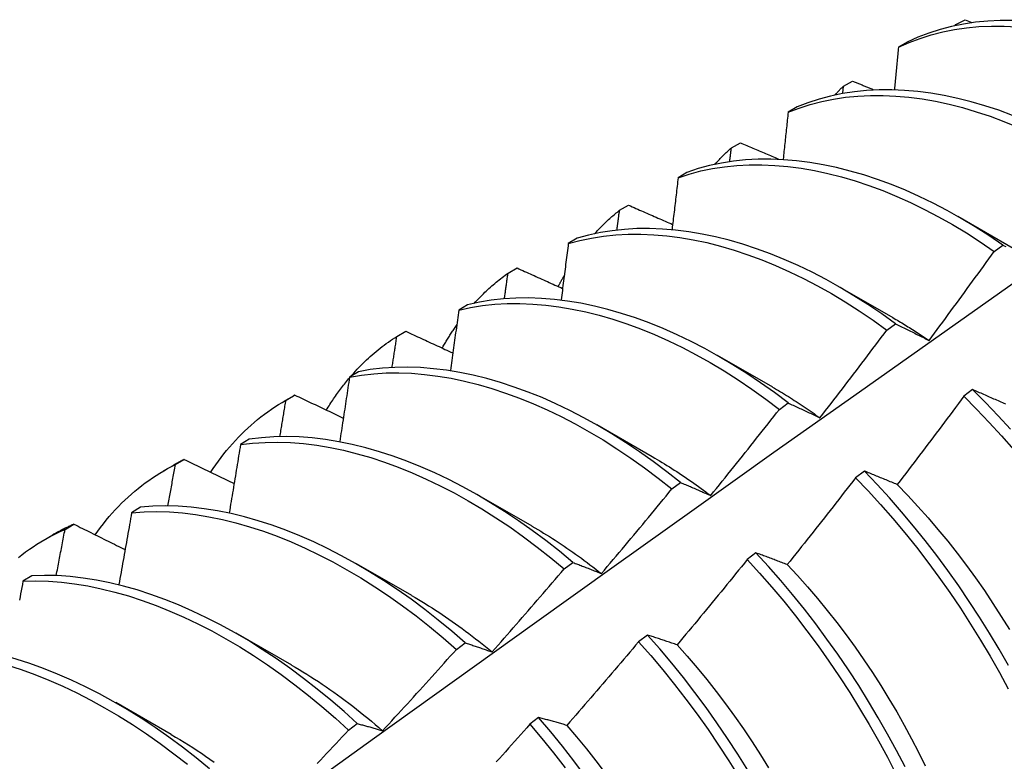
# Model space of a CAD drawing. Header units: inches. Extents: x 17 to 237, y 17 to 149.
# Tile 94 of 118: x 223.644 to 223.929, y 83.664 to 83.879. Entities that reach past the tile are written whole.
import ezdxf

# ---------------------------------------------------------------- set-up
doc = ezdxf.new("R2010")
doc.units = ezdxf.units.IN
doc.header["$MEASUREMENT"] = 0
doc.layers.add('Visible Edges(ANSI)', color=7, linetype='Continuous', lineweight=25)

msp = doc.modelspace()

# ---------------------------------------------------------------- linework, layer by layer
at = {"layer": 'Visible Edges(ANSI)'}
for p, q in [((223.91514, 83.87714), (223.91778, 83.87857)), ((223.91778, 83.87857), (223.91974, 83.87778)), ((223.91492, 83.8769), (223.91514, 83.87714)), ((223.91512, 83.87694), (223.91514, 83.87714)), ((223.90107, 83.87208), (223.89849, 83.87057)), ((223.88237, 83.85726), (223.88261, 83.85937)), ((223.88261, 83.85937), (223.88523, 83.86081)), ((223.86916, 83.85331), (223.86658, 83.85178)), ((223.85016, 83.84147), (223.85278, 83.84292)), ((223.83732, 83.83439), (223.83476, 83.83285)), ((223.81782, 83.82343), (223.82043, 83.82489)), ((223.91566, 83.82168), (223.93167, 83.81247)), ((223.80557, 83.81532), (223.803, 83.81377)), ((223.92618, 83.81153), (223.92869, 83.81336)), ((223.78556, 83.80525), (223.78817, 83.80672)), ((223.88086, 83.80159), (223.89687, 83.79238)), ((223.77388, 83.7961), (223.77132, 83.79454)), ((223.89512, 83.78873), (223.89763, 83.79058)), ((223.7534, 83.78692), (223.75599, 83.78841)), ((223.84606, 83.7815), (223.86207, 83.77229)), ((223.74226, 83.77672), (223.73971, 83.77515)), ((223.91994, 83.77152), (223.91741, 83.76962)), ((223.72068, 83.76809), (223.72349, 83.76971)), ((223.72132, 83.76845), (223.72391, 83.76995)), ((223.86405, 83.76581), (223.86656, 83.76767)), ((223.81126, 83.76141), (223.82727, 83.75219)), ((223.71071, 83.7572), (223.70816, 83.75561)), ((223.68932, 83.74984), (223.69191, 83.75135)), ((223.68588, 83.748), (223.68869, 83.74962)), ((223.88864, 83.74794), (223.88611, 83.74603)), ((223.83294, 83.74278), (223.83545, 83.74464)), ((223.77646, 83.74132), (223.79247, 83.7321)), ((223.67921, 83.73752), (223.67667, 83.73592)), ((223.65741, 83.73108), (223.65998, 83.7326)), ((223.65108, 83.72791), (223.65389, 83.72953)), ((223.85729, 83.72426), (223.85475, 83.72235)), ((223.74166, 83.72123), (223.75767, 83.71201)), ((223.8018, 83.71963), (223.80432, 83.7215)), ((223.64778, 83.71768), (223.64524, 83.71607)), ((223.70686, 83.70114), (223.72288, 83.69192)), ((223.82588, 83.70049), (223.82334, 83.69857)), ((223.77063, 83.69636), (223.77315, 83.69825)), ((223.67207, 83.68105), (223.68808, 83.67183)), ((223.79442, 83.67664), (223.79188, 83.67471)), ((223.73942, 83.67299), (223.74194, 83.67489))]:
    msp.add_line(p, q, dxfattribs=at)
at = {"layer": 'Visible Edges(ANSI)', "flags": 128}
for points in [[(223.9316, 83.87835), (223.92793, 83.87834), (223.92432, 83.87816), (223.92077, 83.87781), (223.91729, 83.87729), (223.91388, 83.8766), (223.91055, 83.87573), (223.90731, 83.87469), (223.90414, 83.87347), (223.90107, 83.87208)], [(223.89849, 83.87057), (223.90157, 83.87195), (223.90474, 83.87315), (223.90799, 83.87418), (223.91133, 83.87504), (223.91474, 83.87572), (223.91823, 83.87622), (223.92178, 83.87656), (223.92539, 83.87672), (223.92907, 83.87672), (223.93279, 83.87654)], [(223.89849, 83.87057), (223.89844, 83.87006), (223.89839, 83.86955), (223.89834, 83.86905), (223.8983, 83.86854), (223.89825, 83.86804), (223.8982, 83.86753), (223.89815, 83.86702), (223.8981, 83.86652), (223.89806, 83.86601), (223.89801, 83.8655), (223.89796, 83.865), (223.89791, 83.86449), (223.89786, 83.86398), (223.89781, 83.86348), (223.89776, 83.86297), (223.89772, 83.86246), (223.89767, 83.86196), (223.89762, 83.86145), (223.89757, 83.86094), (223.89752, 83.86043), (223.89747, 83.85993), (223.89742, 83.85942), (223.89737, 83.85891), (223.89732, 83.8584)], [(223.88013, 83.8568), (223.88023, 83.85691), (223.88033, 83.85702), (223.88043, 83.85713), (223.88053, 83.85724), (223.88063, 83.85735), (223.88073, 83.85746), (223.88084, 83.85757), (223.88094, 83.85768), (223.88104, 83.85779), (223.88114, 83.85789), (223.88125, 83.858), (223.88135, 83.85811), (223.88145, 83.85821), (223.88156, 83.85832), (223.88166, 83.85843), (223.88177, 83.85853), (223.88187, 83.85864), (223.88197, 83.85874), (223.88208, 83.85885), (223.88218, 83.85895), (223.88229, 83.85906), (223.88239, 83.85916), (223.8825, 83.85927), (223.88261, 83.85937)], [(223.88523, 83.86081), (223.88548, 83.86071), (223.88573, 83.8606), (223.88599, 83.8605), (223.88624, 83.86039), (223.88649, 83.86029), (223.88674, 83.86019), (223.88699, 83.86008), (223.88724, 83.85998), (223.8875, 83.85987), (223.88775, 83.85977), (223.888, 83.85967), (223.88825, 83.85956), (223.8885, 83.85946), (223.88876, 83.85935), (223.88901, 83.85925), (223.88926, 83.85915), (223.88951, 83.85904), (223.88977, 83.85894), (223.89002, 83.85883), (223.89027, 83.85873), (223.89052, 83.85863), (223.89077, 83.85852), (223.89103, 83.85842), (223.89128, 83.85831)], [(223.86658, 83.85178), (223.86975, 83.85301), (223.87299, 83.85405), (223.87632, 83.85492), (223.87973, 83.85561), (223.88321, 83.85613), (223.88676, 83.85647), (223.89037, 83.85665), (223.89404, 83.85665), (223.89777, 83.85648), (223.90154, 83.85614), (223.90537, 83.85563), (223.90923, 83.85496), (223.91313, 83.85412), (223.91706, 83.85311), (223.92103, 83.85194), (223.92501, 83.85061), (223.92902, 83.84911), (223.93304, 83.84746)], [(223.93152, 83.85086), (223.92752, 83.85234), (223.92353, 83.85366), (223.91958, 83.85482), (223.91564, 83.85581), (223.91175, 83.85664), (223.90789, 83.8573), (223.90407, 83.85779), (223.90029, 83.85812), (223.89657, 83.85828), (223.89291, 83.85826), (223.8893, 83.85808), (223.88576, 83.85772), (223.88228, 83.85719), (223.87888, 83.85648), (223.87556, 83.8556), (223.87231, 83.85454), (223.86916, 83.85331)], [(223.86658, 83.85178), (223.86652, 83.85122), (223.86646, 83.85065), (223.86641, 83.85009), (223.86635, 83.84952), (223.86629, 83.84896), (223.86623, 83.84839), (223.86617, 83.84783), (223.86611, 83.84726), (223.86605, 83.8467), (223.86599, 83.84613), (223.86593, 83.84557), (223.86587, 83.845), (223.86581, 83.84444), (223.86575, 83.84387), (223.86569, 83.8433), (223.86563, 83.84274), (223.86557, 83.84217), (223.8655, 83.84161), (223.86544, 83.84104), (223.86538, 83.84047), (223.86532, 83.83991), (223.86526, 83.83934), (223.8652, 83.83877), (223.86514, 83.8382)], [(223.84534, 83.8367), (223.84553, 83.83691), (223.84572, 83.83712), (223.84592, 83.83733), (223.84611, 83.83754), (223.84631, 83.83775), (223.8465, 83.83795), (223.8467, 83.83816), (223.8469, 83.83836), (223.84709, 83.83856), (223.84729, 83.83876), (223.84749, 83.83896), (223.84769, 83.83916), (223.8479, 83.83936), (223.8481, 83.83956), (223.8483, 83.83976), (223.84851, 83.83995), (223.84871, 83.84014), (223.84892, 83.84034), (223.84912, 83.84053), (223.84933, 83.84072), (223.84954, 83.84091), (223.84975, 83.8411), (223.84995, 83.84128), (223.85016, 83.84147)], [(223.84969, 83.83753), (223.84971, 83.83769), (223.84973, 83.83786), (223.84975, 83.83802), (223.84977, 83.83819), (223.84979, 83.83835), (223.84981, 83.83851), (223.84983, 83.83868), (223.84985, 83.83884), (223.84987, 83.83901), (223.84989, 83.83917), (223.84991, 83.83933), (223.84993, 83.8395), (223.84995, 83.83966), (223.84997, 83.83983), (223.84999, 83.83999), (223.85001, 83.84016), (223.85003, 83.84032), (223.85005, 83.84048), (223.85007, 83.84065), (223.85009, 83.84081), (223.85011, 83.84098), (223.85013, 83.84114), (223.85015, 83.84131), (223.85016, 83.84147)], [(223.85278, 83.84292), (223.85324, 83.84273), (223.85369, 83.84253), (223.85415, 83.84234), (223.8546, 83.84214), (223.85506, 83.84195), (223.85551, 83.84176), (223.85597, 83.84156), (223.85642, 83.84137), (223.85688, 83.84118), (223.85733, 83.84098), (223.85779, 83.84079), (223.85824, 83.84059), (223.8587, 83.8404), (223.85916, 83.84021), (223.85961, 83.84001), (223.86007, 83.83982), (223.86052, 83.83963), (223.86098, 83.83943), (223.86144, 83.83924), (223.86189, 83.83905), (223.86235, 83.83885), (223.86281, 83.83866), (223.86326, 83.83847), (223.86372, 83.83827)], [(223.83476, 83.83285), (223.838, 83.83391), (223.84132, 83.8348), (223.84472, 83.8355), (223.8482, 83.83603), (223.85174, 83.83639), (223.85535, 83.83657), (223.85902, 83.83658), (223.86274, 83.83642), (223.86651, 83.83608), (223.87033, 83.83558), (223.8742, 83.83491), (223.8781, 83.83408), (223.88203, 83.83308), (223.88599, 83.83191), (223.88997, 83.83059), (223.89398, 83.8291), (223.898, 83.82745), (223.90203, 83.82564), (223.90607, 83.82368), (223.9101, 83.82155), (223.91414, 83.81928), (223.91817, 83.81685), (223.92218, 83.81426), (223.92618, 83.81153)], [(223.92869, 83.81336), (223.92469, 83.81609), (223.92067, 83.81866), (223.91664, 83.82108), (223.91261, 83.82335), (223.90857, 83.82546), (223.90453, 83.82741), (223.9005, 83.82921), (223.89649, 83.83084), (223.89248, 83.83232), (223.8885, 83.83363), (223.88454, 83.83478), (223.88061, 83.83577), (223.87671, 83.83659), (223.87285, 83.83725), (223.86904, 83.83774), (223.86527, 83.83806), (223.86155, 83.83821), (223.85788, 83.83819), (223.85428, 83.83799), (223.85074, 83.83762), (223.84727, 83.83708), (223.84388, 83.83636), (223.84056, 83.83546), (223.83732, 83.83439)], [(223.83476, 83.83285), (223.83468, 83.83223), (223.83461, 83.83161), (223.83454, 83.83099), (223.83447, 83.83037), (223.8344, 83.82975), (223.83432, 83.82913), (223.83425, 83.8285), (223.83418, 83.82788), (223.83411, 83.82726), (223.83403, 83.82664), (223.83396, 83.82602), (223.83389, 83.82539), (223.83381, 83.82477), (223.83374, 83.82415), (223.83367, 83.82353), (223.83359, 83.8229), (223.83352, 83.82228), (223.83345, 83.82166), (223.83337, 83.82104), (223.8333, 83.82041), (223.83322, 83.81979), (223.83315, 83.81917), (223.83308, 83.81854), (223.833, 83.81792)], [(223.82043, 83.82489), (223.82096, 83.82466), (223.82149, 83.82443), (223.82202, 83.82419), (223.82255, 83.82396), (223.82308, 83.82373), (223.82361, 83.8235), (223.82414, 83.82326), (223.82467, 83.82303), (223.8252, 83.8228), (223.82573, 83.82257), (223.82626, 83.82233), (223.82679, 83.8221), (223.82732, 83.82187), (223.82785, 83.82164), (223.82838, 83.82141), (223.82891, 83.82117), (223.82944, 83.82094), (223.82997, 83.82071), (223.83051, 83.82048), (223.83104, 83.82025), (223.83157, 83.82001), (223.8321, 83.81978), (223.83264, 83.81955), (223.83317, 83.81932)], [(223.81055, 83.8166), (223.81083, 83.81691), (223.81112, 83.81722), (223.81141, 83.81753), (223.81169, 83.81783), (223.81199, 83.81813), (223.81228, 83.81843), (223.81257, 83.81873), (223.81287, 83.81903), (223.81316, 83.81932), (223.81346, 83.81961), (223.81376, 83.8199), (223.81406, 83.82018), (223.81437, 83.82047), (223.81467, 83.82075), (223.81498, 83.82103), (223.81529, 83.8213), (223.8156, 83.82158), (223.81591, 83.82185), (223.81623, 83.82212), (223.81654, 83.82239), (223.81686, 83.82265), (223.81718, 83.82291), (223.8175, 83.82317), (223.81782, 83.82343)], [(223.81707, 83.81773), (223.8171, 83.81797), (223.81713, 83.81821), (223.81716, 83.81845), (223.81719, 83.81868), (223.81723, 83.81892), (223.81726, 83.81916), (223.81729, 83.8194), (223.81732, 83.81963), (223.81735, 83.81987), (223.81738, 83.82011), (223.81741, 83.82034), (223.81745, 83.82058), (223.81748, 83.82082), (223.81751, 83.82106), (223.81754, 83.82129), (223.81757, 83.82153), (223.8176, 83.82177), (223.81763, 83.82201), (223.81766, 83.82224), (223.81769, 83.82248), (223.81773, 83.82272), (223.81776, 83.82295), (223.81779, 83.82319), (223.81782, 83.82343)], [(223.803, 83.81377), (223.80632, 83.81467), (223.80972, 83.81539), (223.81318, 83.81594), (223.81672, 83.8163), (223.82033, 83.8165), (223.82399, 83.81651), (223.82771, 83.81636), (223.83148, 83.81603), (223.8353, 83.81554), (223.83916, 83.81488), (223.84306, 83.81405), (223.84699, 83.81305), (223.85095, 83.81189), (223.85494, 83.81057), (223.85894, 83.80909), (223.86296, 83.80744), (223.86699, 83.80564), (223.87103, 83.80369), (223.87507, 83.80157), (223.8791, 83.79931), (223.88313, 83.79689), (223.88715, 83.79432), (223.89115, 83.7916), (223.89512, 83.78873)], [(223.89763, 83.79058), (223.89365, 83.79343), (223.88965, 83.79614), (223.88564, 83.7987), (223.88161, 83.80111), (223.87757, 83.80336), (223.87353, 83.80547), (223.8695, 83.80741), (223.86547, 83.8092), (223.86145, 83.81083), (223.85745, 83.8123), (223.85346, 83.81361), (223.8495, 83.81475), (223.84558, 83.81574), (223.84168, 83.81655), (223.83782, 83.8172), (223.83401, 83.81769), (223.83024, 83.818), (223.82652, 83.81814), (223.82286, 83.81811), (223.81926, 83.8179), (223.81573, 83.81752), (223.81227, 83.81697), (223.80888, 83.81623), (223.80557, 83.81532)], [(223.803, 83.81377), (223.80292, 83.8131), (223.80283, 83.81242), (223.80275, 83.81175), (223.80266, 83.81107), (223.80257, 83.8104), (223.80249, 83.80972), (223.8024, 83.80905), (223.80232, 83.80837), (223.80223, 83.80769), (223.80214, 83.80702), (223.80206, 83.80634), (223.80197, 83.80567), (223.80188, 83.80499), (223.80179, 83.80431), (223.80171, 83.80364), (223.80162, 83.80296), (223.80153, 83.80229), (223.80144, 83.80161), (223.80135, 83.80093), (223.80127, 83.80025), (223.80118, 83.79958), (223.80109, 83.7989), (223.801, 83.79822), (223.80091, 83.79755)], [(223.92869, 83.81336), (223.92911, 83.81315), (223.92952, 83.81294)], [(223.90735, 83.78574), (223.90814, 83.78681), (223.90894, 83.78788), (223.90973, 83.78894), (223.91052, 83.79001), (223.91131, 83.79108), (223.9121, 83.79215), (223.91289, 83.79322), (223.91368, 83.79429), (223.91447, 83.79537), (223.91525, 83.79644), (223.91604, 83.79751), (223.91683, 83.79859), (223.91761, 83.79966), (223.91839, 83.80074), (223.91918, 83.80181), (223.91996, 83.80289), (223.92074, 83.80397), (223.92152, 83.80505), (223.9223, 83.80612), (223.92308, 83.8072), (223.92385, 83.80828), (223.92463, 83.80936), (223.92541, 83.81045), (223.92618, 83.81153)], [(223.77577, 83.79649), (223.77614, 83.79691), (223.77652, 83.79731), (223.7769, 83.79772), (223.77728, 83.79812), (223.77767, 83.79851), (223.77806, 83.7989), (223.77845, 83.79929), (223.77885, 83.79968), (223.77925, 83.80006), (223.77965, 83.80043), (223.78005, 83.8008), (223.78046, 83.80117), (223.78087, 83.80153), (223.78128, 83.80189), (223.7817, 83.80225), (223.78212, 83.8026), (223.78254, 83.80294), (223.78296, 83.80329), (223.78339, 83.80362), (223.78382, 83.80396), (223.78425, 83.80429), (223.78469, 83.80461), (223.78512, 83.80493), (223.78556, 83.80525)], [(223.78451, 83.79787), (223.78456, 83.79818), (223.7846, 83.79849), (223.78464, 83.7988), (223.78469, 83.7991), (223.78473, 83.79941), (223.78478, 83.79972), (223.78482, 83.80003), (223.78486, 83.80033), (223.78491, 83.80064), (223.78495, 83.80095), (223.785, 83.80126), (223.78504, 83.80156), (223.78508, 83.80187), (223.78513, 83.80218), (223.78517, 83.80248), (223.78522, 83.80279), (223.78526, 83.8031), (223.7853, 83.80341), (223.78535, 83.80371), (223.78539, 83.80402), (223.78543, 83.80433), (223.78548, 83.80463), (223.78552, 83.80494), (223.78556, 83.80525)], [(223.78817, 83.80672), (223.78871, 83.80647), (223.78926, 83.80623), (223.78981, 83.80598), (223.79035, 83.80573), (223.7909, 83.80548), (223.79145, 83.80524), (223.792, 83.80499), (223.79255, 83.80474), (223.79309, 83.8045), (223.79364, 83.80425), (223.79419, 83.804), (223.79474, 83.80376), (223.79529, 83.80351), (223.79584, 83.80326), (223.79639, 83.80302), (223.79694, 83.80277), (223.79749, 83.80252), (223.79803, 83.80228), (223.79858, 83.80203), (223.79913, 83.80178), (223.79969, 83.80154), (223.80024, 83.80129), (223.80079, 83.80104), (223.80134, 83.8008)], [(223.80006, 83.80132), (223.80013, 83.80146), (223.80021, 83.80161), (223.80029, 83.80176), (223.80036, 83.8019), (223.80044, 83.80205), (223.80052, 83.80219), (223.8006, 83.80234), (223.80067, 83.80248), (223.80075, 83.80263), (223.80083, 83.80277), (223.80091, 83.80292), (223.80099, 83.80306), (223.80107, 83.8032), (223.80115, 83.80335), (223.80123, 83.80349), (223.80131, 83.80363), (223.80139, 83.80378), (223.80147, 83.80392), (223.80155, 83.80406), (223.80163, 83.8042), (223.80171, 83.80434), (223.80179, 83.80448), (223.80187, 83.80463), (223.80196, 83.80477)], [(223.4909, 83.48493), (223.5143, 83.50203), (223.53767, 83.51909), (223.56102, 83.53611), (223.58434, 83.55309), (223.60763, 83.57003), (223.6309, 83.58693), (223.65414, 83.60379), (223.67736, 83.6206), (223.70056, 83.63737), (223.72374, 83.65409), (223.7469, 83.67077), (223.77005, 83.68739), (223.79318, 83.70397), (223.81629, 83.72049), (223.83939, 83.73697), (223.86248, 83.75339), (223.88555, 83.76976), (223.90862, 83.78607), (223.93168, 83.80232)], [(223.77132, 83.79454), (223.77471, 83.79528), (223.77817, 83.79584), (223.78171, 83.79622), (223.78531, 83.79642), (223.78897, 83.79645), (223.79269, 83.7963), (223.79645, 83.79599), (223.80027, 83.7955), (223.80413, 83.79484), (223.80803, 83.79402), (223.81196, 83.79303), (223.81592, 83.79187), (223.8199, 83.79056), (223.8239, 83.78908), (223.82792, 83.78744), (223.83195, 83.78565), (223.83599, 83.7837), (223.84003, 83.78159), (223.84407, 83.77933), (223.84809, 83.77693), (223.85211, 83.77437), (223.85611, 83.77166), (223.86009, 83.76881), (223.86405, 83.76581)], [(223.86656, 83.76767), (223.8626, 83.77066), (223.85862, 83.7735), (223.85462, 83.77619), (223.8506, 83.77874), (223.84657, 83.78114), (223.84253, 83.78338), (223.8385, 83.78548), (223.83446, 83.78741), (223.83043, 83.7892), (223.82641, 83.79082), (223.82241, 83.79228), (223.81843, 83.79359), (223.81447, 83.79473), (223.81054, 83.79571), (223.80665, 83.79652), (223.80279, 83.79716), (223.79898, 83.79764), (223.79521, 83.79794), (223.7915, 83.79807), (223.78784, 83.79803), (223.78425, 83.79782), (223.78072, 83.79742), (223.77726, 83.79685), (223.77388, 83.7961)], [(223.77132, 83.79454), (223.77122, 83.79381), (223.77112, 83.79308), (223.77102, 83.79236), (223.77092, 83.79163), (223.77082, 83.79091), (223.77072, 83.79018), (223.77062, 83.78945), (223.77052, 83.78873), (223.77041, 83.788), (223.77031, 83.78727), (223.77021, 83.78655), (223.77011, 83.78582), (223.77001, 83.78509), (223.7699, 83.78436), (223.7698, 83.78364), (223.7697, 83.78291), (223.76959, 83.78218), (223.76949, 83.78145), (223.76939, 83.78072), (223.76928, 83.77999), (223.76918, 83.77927), (223.76907, 83.77854), (223.76897, 83.77781), (223.76887, 83.77708)], [(223.7665, 83.78349), (223.76667, 83.78379), (223.76684, 83.78409), (223.76701, 83.78438), (223.76718, 83.78468), (223.76735, 83.78497), (223.76753, 83.78526), (223.7677, 83.78556), (223.76788, 83.78585), (223.76805, 83.78614), (223.76823, 83.78642), (223.76841, 83.78671), (223.76859, 83.787), (223.76877, 83.78728), (223.76895, 83.78756), (223.76913, 83.78785), (223.76932, 83.78813), (223.7695, 83.78841), (223.76969, 83.78868), (223.76988, 83.78896), (223.77006, 83.78924), (223.77025, 83.78951), (223.77044, 83.78979), (223.77063, 83.79006), (223.77083, 83.79033)], [(223.89687, 83.79235), (223.89731, 83.7921), (223.89775, 83.79185), (223.89819, 83.79159), (223.89863, 83.79133), (223.89906, 83.79107), (223.8995, 83.79081), (223.89994, 83.79055), (223.90038, 83.79028), (223.90081, 83.79001), (223.90125, 83.78974), (223.90169, 83.78947), (223.90212, 83.78919), (223.90256, 83.78892), (223.903, 83.78864), (223.90343, 83.78836), (223.90387, 83.78808), (223.90431, 83.78779), (223.90474, 83.7875), (223.90518, 83.78722), (223.90561, 83.78692), (223.90605, 83.78663), (223.90648, 83.78634), (223.90691, 83.78604), (223.90735, 83.78574)], [(223.89763, 83.79058), (223.89803, 83.79039), (223.89843, 83.79019), (223.89883, 83.79), (223.89922, 83.78981), (223.89962, 83.78961), (223.90002, 83.78942), (223.90042, 83.78922), (223.90082, 83.78902), (223.90123, 83.78882), (223.90163, 83.78862), (223.90203, 83.78842), (223.90244, 83.78822), (223.90284, 83.78802), (223.90325, 83.78782), (223.90366, 83.78761), (223.90406, 83.78741), (223.90447, 83.7872), (223.90488, 83.787), (223.90529, 83.78679), (223.9057, 83.78658), (223.90611, 83.78637), (223.90652, 83.78616), (223.90694, 83.78595), (223.90735, 83.78574)], [(223.75599, 83.78841), (223.75656, 83.78815), (223.75712, 83.78788), (223.75769, 83.78762), (223.75825, 83.78736), (223.75882, 83.7871), (223.75938, 83.78684), (223.75995, 83.78657), (223.76051, 83.78631), (223.76108, 83.78605), (223.76164, 83.78579), (223.76221, 83.78553), (223.76278, 83.78527), (223.76334, 83.785), (223.76391, 83.78474), (223.76448, 83.78448), (223.76504, 83.78422), (223.76561, 83.78396), (223.76618, 83.7837), (223.76675, 83.78343), (223.76731, 83.78317), (223.76788, 83.78291), (223.76845, 83.78265), (223.76902, 83.78239), (223.76959, 83.78213)], [(223.87578, 83.76336), (223.87659, 83.76441), (223.87741, 83.76546), (223.87822, 83.76651), (223.87903, 83.76756), (223.87985, 83.76861), (223.88066, 83.76967), (223.88147, 83.77072), (223.88228, 83.77177), (223.88309, 83.77283), (223.8839, 83.77388), (223.8847, 83.77494), (223.88551, 83.776), (223.88632, 83.77705), (223.88712, 83.77811), (223.88793, 83.77917), (223.88873, 83.78023), (223.88953, 83.78129), (223.89033, 83.78235), (223.89113, 83.78341), (223.89193, 83.78448), (223.89273, 83.78554), (223.89353, 83.7866), (223.89433, 83.78767), (223.89512, 83.78873)], [(223.73992, 83.77518), (223.74042, 83.77575), (223.74092, 83.77632), (223.74144, 83.77688), (223.74195, 83.77744), (223.74248, 83.77799), (223.743, 83.77853), (223.74354, 83.77906), (223.74408, 83.77958), (223.74462, 83.7801), (223.74517, 83.78061), (223.74572, 83.78111), (223.74628, 83.7816), (223.74685, 83.78209), (223.74742, 83.78257), (223.74799, 83.78304), (223.74857, 83.7835), (223.74916, 83.78396), (223.74975, 83.78441), (223.75034, 83.78485), (223.75094, 83.78528), (223.75155, 83.7857), (223.75216, 83.78612), (223.75278, 83.78652), (223.7534, 83.78692)], [(223.75201, 83.77795), (223.75207, 83.77832), (223.75213, 83.7787), (223.75219, 83.77907), (223.75225, 83.77944), (223.7523, 83.77982), (223.75236, 83.78019), (223.75242, 83.78057), (223.75248, 83.78094), (223.75254, 83.78132), (223.75259, 83.78169), (223.75265, 83.78206), (223.75271, 83.78244), (223.75277, 83.78281), (223.75283, 83.78319), (223.75288, 83.78356), (223.75294, 83.78393), (223.753, 83.78431), (223.75306, 83.78468), (223.75311, 83.78505), (223.75317, 83.78543), (223.75323, 83.7858), (223.75328, 83.78618), (223.75334, 83.78655), (223.7534, 83.78692)], [(223.73971, 83.77515), (223.74317, 83.77573), (223.74669, 83.77612), (223.75029, 83.77634), (223.75395, 83.77638), (223.75766, 83.77625), (223.76142, 83.77594), (223.76524, 83.77546), (223.76909, 83.77481), (223.77299, 83.77399), (223.77692, 83.77301), (223.78088, 83.77186), (223.78486, 83.77055), (223.78886, 83.76907), (223.79288, 83.76744), (223.79691, 83.76565), (223.80095, 83.76371), (223.80499, 83.76161), (223.80903, 83.75936), (223.81306, 83.75696), (223.81708, 83.75441), (223.82108, 83.75172), (223.82506, 83.74888), (223.82901, 83.7459), (223.83294, 83.74278)], [(223.83545, 83.74464), (223.83152, 83.74776), (223.82757, 83.75073), (223.82359, 83.75356), (223.81958, 83.75624), (223.81556, 83.75878), (223.81153, 83.76116), (223.8075, 83.7634), (223.80346, 83.76549), (223.79942, 83.76742), (223.79539, 83.7692), (223.79137, 83.77082), (223.78737, 83.77228), (223.78339, 83.77357), (223.77943, 83.77471), (223.7755, 83.77568), (223.77161, 83.77649), (223.76776, 83.77712), (223.76395, 83.77759), (223.76019, 83.77789), (223.75648, 83.77801), (223.75283, 83.77795), (223.74924, 83.77772), (223.74571, 83.77731), (223.74226, 83.77672)], [(223.73299, 83.76558), (223.73325, 83.766), (223.73351, 83.76642), (223.73377, 83.76683), (223.73403, 83.76725), (223.7343, 83.76766), (223.73457, 83.76807), (223.73484, 83.76848), (223.73511, 83.76888), (223.73538, 83.76928), (223.73566, 83.76968), (223.73594, 83.77008), (223.73622, 83.77047), (223.7365, 83.77086), (223.73679, 83.77125), (223.73708, 83.77164), (223.73736, 83.77202), (223.73766, 83.7724), (223.73795, 83.77278), (223.73825, 83.77315), (223.73854, 83.77353), (223.73884, 83.7739), (223.73915, 83.77426), (223.73945, 83.77463), (223.73976, 83.77499)], [(223.73971, 83.77515), (223.73959, 83.77438), (223.73948, 83.7736), (223.73936, 83.77283), (223.73924, 83.77205), (223.73913, 83.77128), (223.73901, 83.7705), (223.73889, 83.76973), (223.73877, 83.76895), (223.73866, 83.76817), (223.73854, 83.7674), (223.73842, 83.76662), (223.7383, 83.76585), (223.73818, 83.76507), (223.73806, 83.76429), (223.73794, 83.76352), (223.73783, 83.76274), (223.73771, 83.76196), (223.73759, 83.76119), (223.73747, 83.76041), (223.73735, 83.75963), (223.73722, 83.75885), (223.7371, 83.75808), (223.73698, 83.7573), (223.73686, 83.75652)], [(223.86208, 83.77225), (223.86265, 83.77192), (223.86322, 83.77158), (223.8638, 83.77124), (223.86437, 83.7709), (223.86495, 83.77056), (223.86552, 83.77021), (223.86609, 83.76986), (223.86667, 83.76951), (223.86724, 83.76915), (223.86781, 83.76879), (223.86838, 83.76842), (223.86895, 83.76805), (223.86952, 83.76768), (223.87009, 83.76731), (223.87067, 83.76693), (223.87123, 83.76654), (223.8718, 83.76616), (223.87237, 83.76577), (223.87294, 83.76538), (223.87351, 83.76498), (223.87408, 83.76458), (223.87464, 83.76418), (223.87521, 83.76377), (223.87578, 83.76336)], [(223.92952, 83.7673), (223.92909, 83.76749), (223.92867, 83.76768), (223.92824, 83.76787), (223.92782, 83.76806), (223.9274, 83.76825), (223.92698, 83.76844), (223.92656, 83.76863), (223.92614, 83.76881), (223.92572, 83.769), (223.9253, 83.76919), (223.92488, 83.76937), (223.92447, 83.76955), (223.92405, 83.76974), (223.92364, 83.76992), (223.92322, 83.7701), (223.92281, 83.77028), (223.9224, 83.77046), (223.92199, 83.77064), (223.92158, 83.77081), (223.92117, 83.77099), (223.92076, 83.77117), (223.92035, 83.77134), (223.91994, 83.77152)], [(223.9309, 83.76005), (223.92731, 83.76398), (223.92365, 83.7678), (223.91994, 83.77152)], [(223.69952, 83.74757), (223.70026, 83.74868), (223.70101, 83.74976), (223.70177, 83.75083), (223.70255, 83.75188), (223.70335, 83.75291), (223.70416, 83.75391), (223.70499, 83.7549), (223.70583, 83.75587), (223.70669, 83.75682), (223.70756, 83.75774), (223.70845, 83.75865), (223.70936, 83.75954), (223.71027, 83.7604), (223.71121, 83.76124), (223.71215, 83.76206), (223.71311, 83.76286), (223.71409, 83.76364), (223.71508, 83.7644), (223.71608, 83.76513), (223.7171, 83.76584), (223.71814, 83.76653), (223.71918, 83.76719), (223.72024, 83.76784), (223.72132, 83.76845)], [(223.71957, 83.75795), (223.71965, 83.75839), (223.71972, 83.75883), (223.71979, 83.75926), (223.71987, 83.7597), (223.71994, 83.76014), (223.72001, 83.76058), (223.72009, 83.76102), (223.72016, 83.76145), (223.72023, 83.76189), (223.72031, 83.76233), (223.72038, 83.76277), (223.72045, 83.7632), (223.72052, 83.76364), (223.7206, 83.76408), (223.72067, 83.76452), (223.72074, 83.76495), (223.72081, 83.76539), (223.72089, 83.76583), (223.72096, 83.76627), (223.72103, 83.7667), (223.7211, 83.76714), (223.72118, 83.76758), (223.72125, 83.76802), (223.72132, 83.76845)], [(223.72391, 83.76995), (223.72389, 83.76994), (223.72387, 83.76993), (223.72386, 83.76992), (223.72384, 83.76991), (223.72382, 83.7699), (223.7238, 83.76989), (223.72379, 83.76988), (223.72377, 83.76987), (223.72375, 83.76986), (223.72373, 83.76985), (223.72372, 83.76984), (223.7237, 83.76983), (223.72368, 83.76982), (223.72366, 83.76981), (223.72365, 83.7698), (223.72363, 83.76979), (223.72361, 83.76978), (223.72359, 83.76977), (223.72358, 83.76976), (223.72356, 83.76975), (223.72354, 83.76974), (223.72352, 83.76973), (223.72351, 83.76972), (223.72349, 83.76971)], [(223.72391, 83.76995), (223.72449, 83.76967), (223.72507, 83.7694), (223.72565, 83.76912), (223.72623, 83.76884), (223.72682, 83.76857), (223.7274, 83.76829), (223.72798, 83.76801), (223.72856, 83.76774), (223.72914, 83.76746), (223.72973, 83.76718), (223.73031, 83.76691), (223.73089, 83.76663), (223.73148, 83.76635), (223.73206, 83.76608), (223.73265, 83.7658), (223.73323, 83.76552), (223.73381, 83.76525), (223.7344, 83.76497), (223.73498, 83.76469), (223.73557, 83.76442), (223.73616, 83.76414), (223.73674, 83.76386), (223.73733, 83.76359), (223.73791, 83.76331)], [(223.86656, 83.76767), (223.86693, 83.7675), (223.86731, 83.76733), (223.86769, 83.76716), (223.86806, 83.76699), (223.86844, 83.76681), (223.86882, 83.76664), (223.8692, 83.76647), (223.86958, 83.76629), (223.86996, 83.76611), (223.87035, 83.76594), (223.87073, 83.76576), (223.87111, 83.76558), (223.8715, 83.7654), (223.87188, 83.76522), (223.87227, 83.76504), (223.87266, 83.76485), (223.87304, 83.76467), (223.87343, 83.76449), (223.87382, 83.7643), (223.87421, 83.76411), (223.8746, 83.76393), (223.87499, 83.76374), (223.87538, 83.76355), (223.87578, 83.76336)], [(223.91741, 83.76962), (223.91662, 83.76854), (223.91583, 83.76747), (223.91503, 83.7664), (223.91424, 83.76533), (223.91344, 83.76426), (223.91264, 83.76319), (223.91184, 83.76212), (223.91105, 83.76105), (223.91025, 83.75998), (223.90945, 83.75891), (223.90864, 83.75785), (223.90784, 83.75678), (223.90704, 83.75572), (223.90624, 83.75465), (223.90543, 83.75359), (223.90463, 83.75252), (223.90382, 83.75146), (223.90301, 83.7504), (223.90221, 83.74934), (223.9014, 83.74828), (223.90059, 83.74722), (223.89978, 83.74616), (223.89897, 83.7451), (223.89815, 83.74404)], [(223.91741, 83.76962), (223.92112, 83.76589), (223.92477, 83.76206), (223.92836, 83.75812), (223.93187, 83.75409)], [(223.84418, 83.74088), (223.84502, 83.74191), (223.84586, 83.74294), (223.84669, 83.74397), (223.84753, 83.745), (223.84836, 83.74604), (223.84919, 83.74707), (223.85003, 83.74811), (223.85086, 83.74914), (223.85169, 83.75018), (223.85252, 83.75122), (223.85335, 83.75225), (223.85417, 83.75329), (223.855, 83.75433), (223.85583, 83.75537), (223.85665, 83.75641), (223.85748, 83.75746), (223.8583, 83.7585), (223.85912, 83.75954), (223.85995, 83.76058), (223.86077, 83.76163), (223.86159, 83.76267), (223.86241, 83.76372), (223.86323, 83.76477), (223.86405, 83.76581)], [(223.70816, 83.75561), (223.71168, 83.75603), (223.71527, 83.75626), (223.71893, 83.75631), (223.72263, 83.75619), (223.7264, 83.75589), (223.73021, 83.75542), (223.73406, 83.75478), (223.73795, 83.75397), (223.74188, 83.75299), (223.74584, 83.75185), (223.74982, 83.75054), (223.75382, 83.74907), (223.75784, 83.74745), (223.76187, 83.74566), (223.76591, 83.74373), (223.76995, 83.74163), (223.77399, 83.73939), (223.77802, 83.737), (223.78204, 83.73446), (223.78604, 83.73178), (223.79002, 83.72895), (223.79398, 83.72598), (223.79791, 83.72287), (223.8018, 83.71963)], [(223.80432, 83.7215), (223.80042, 83.72474), (223.79649, 83.72783), (223.79253, 83.73079), (223.78855, 83.73361), (223.78455, 83.73628), (223.78053, 83.73881), (223.77649, 83.74119), (223.77246, 83.74342), (223.76842, 83.7455), (223.76438, 83.74743), (223.76035, 83.7492), (223.75633, 83.75081), (223.75233, 83.75227), (223.74835, 83.75356), (223.74439, 83.75469), (223.74047, 83.75566), (223.73658, 83.75646), (223.73273, 83.75709), (223.72892, 83.75754), (223.72516, 83.75783), (223.72146, 83.75794), (223.71781, 83.75787), (223.71422, 83.75762), (223.71071, 83.7572)], [(223.70816, 83.75561), (223.70803, 83.75479), (223.70789, 83.75397), (223.70776, 83.75315), (223.70763, 83.75233), (223.70749, 83.75151), (223.70736, 83.75068), (223.70722, 83.74986), (223.70709, 83.74904), (223.70695, 83.74822), (223.70682, 83.7474), (223.70668, 83.74657), (223.70655, 83.74575), (223.70641, 83.74493), (223.70627, 83.7441), (223.70614, 83.74328), (223.706, 83.74246), (223.70586, 83.74164), (223.70573, 83.74081), (223.70559, 83.73999), (223.70545, 83.73917), (223.70531, 83.73834), (223.70517, 83.73752), (223.70504, 83.73669), (223.7049, 83.73587)], [(223.69191, 83.75135), (223.69177, 83.75128), (223.69163, 83.75121), (223.6915, 83.75114), (223.69136, 83.75107), (223.69123, 83.751), (223.69109, 83.75093), (223.69096, 83.75086), (223.69082, 83.75079), (223.69069, 83.75072), (223.69055, 83.75065), (223.69042, 83.75058), (223.69029, 83.75051), (223.69015, 83.75044), (223.69002, 83.75036), (223.68989, 83.75029), (223.68975, 83.75022), (223.68962, 83.75014), (223.68949, 83.75007), (223.68935, 83.74999), (223.68922, 83.74992), (223.68909, 83.74984), (223.68896, 83.74977), (223.68883, 83.74969), (223.68869, 83.74962)], [(223.69191, 83.75135), (223.6925, 83.75106), (223.6931, 83.75076), (223.6937, 83.75047), (223.6943, 83.75018), (223.6949, 83.74989), (223.69549, 83.7496), (223.69609, 83.74931), (223.69669, 83.74901), (223.69729, 83.74872), (223.69789, 83.74843), (223.69849, 83.74814), (223.69909, 83.74785), (223.69969, 83.74755), (223.70029, 83.74726), (223.70089, 83.74697), (223.7015, 83.74668), (223.7021, 83.74639), (223.7027, 83.7461), (223.7033, 83.7458), (223.7039, 83.74551), (223.70451, 83.74522), (223.70511, 83.74493), (223.70571, 83.74464), (223.70631, 83.74435)], [(223.82728, 83.75214), (223.82799, 83.75173), (223.8287, 83.75132), (223.82941, 83.7509), (223.83012, 83.75047), (223.83083, 83.75004), (223.83154, 83.74961), (223.83224, 83.74917), (223.83295, 83.74872), (223.83366, 83.74827), (223.83437, 83.74781), (223.83507, 83.74735), (223.83578, 83.74688), (223.83648, 83.74641), (223.83719, 83.74594), (223.83789, 83.74545), (223.83859, 83.74496), (223.8393, 83.74447), (223.84, 83.74397), (223.8407, 83.74347), (223.8414, 83.74296), (223.84209, 83.74245), (223.84279, 83.74193), (223.84349, 83.7414), (223.84418, 83.74088)], [(223.66609, 83.72948), (223.66688, 83.73058), (223.66768, 83.73166), (223.6685, 83.73272), (223.66934, 83.73376), (223.67019, 83.73478), (223.67106, 83.73577), (223.67195, 83.73675), (223.67285, 83.7377), (223.67376, 83.73863), (223.67469, 83.73954), (223.67564, 83.74043), (223.6766, 83.74129), (223.67758, 83.74214), (223.67857, 83.74296), (223.67958, 83.74375), (223.68061, 83.74452), (223.68164, 83.74527), (223.6827, 83.746), (223.68377, 83.7467), (223.68485, 83.74738), (223.68595, 83.74803), (223.68706, 83.74866), (223.68818, 83.74926), (223.68932, 83.74984)], [(223.68719, 83.73788), (223.68728, 83.73838), (223.68737, 83.73888), (223.68746, 83.73937), (223.68755, 83.73987), (223.68764, 83.74037), (223.68773, 83.74087), (223.68782, 83.74137), (223.68791, 83.74187), (223.688, 83.74237), (223.68808, 83.74286), (223.68817, 83.74336), (223.68826, 83.74386), (223.68835, 83.74436), (223.68844, 83.74486), (223.68853, 83.74536), (223.68862, 83.74585), (223.68871, 83.74635), (223.6888, 83.74685), (223.68888, 83.74735), (223.68897, 83.74785), (223.68906, 83.74834), (223.68915, 83.74884), (223.68924, 83.74934), (223.68932, 83.74984)], [(223.89815, 83.74404), (223.89775, 83.74422), (223.89734, 83.74439), (223.89694, 83.74456), (223.89654, 83.74473), (223.89613, 83.74489), (223.89573, 83.74506), (223.89533, 83.74523), (223.89493, 83.74539), (223.89453, 83.74556), (223.89413, 83.74572), (223.89374, 83.74589), (223.89334, 83.74605), (223.89294, 83.74621), (223.89255, 83.74637), (223.89215, 83.74653), (223.89176, 83.74669), (223.89137, 83.74685), (223.89097, 83.74701), (223.89058, 83.74717), (223.89019, 83.74732), (223.8898, 83.74748), (223.88941, 83.74763), (223.88903, 83.74779), (223.88864, 83.74794)], [(223.93031, 83.69168), (223.92762, 83.69639), (223.92484, 83.70106), (223.92196, 83.70568), (223.919, 83.71025), (223.91594, 83.71475), (223.9128, 83.71919), (223.90957, 83.72356), (223.90626, 83.72785), (223.90288, 83.73206), (223.89942, 83.73618), (223.89589, 83.7402), (223.8923, 83.74412), (223.88864, 83.74794)], [(223.83545, 83.74464), (223.83581, 83.7445), (223.83616, 83.74435), (223.83652, 83.7442), (223.83688, 83.74405), (223.83724, 83.7439), (223.8376, 83.74375), (223.83796, 83.7436), (223.83832, 83.74345), (223.83868, 83.74329), (223.83904, 83.74314), (223.8394, 83.74298), (223.83977, 83.74283), (223.84013, 83.74267), (223.8405, 83.74251), (223.84086, 83.74235), (223.84123, 83.74219), (223.84159, 83.74203), (223.84196, 83.74187), (223.84233, 83.7417), (223.8427, 83.74154), (223.84307, 83.74138), (223.84344, 83.74121), (223.84381, 83.74104), (223.84418, 83.74088)], [(223.88611, 83.74603), (223.88529, 83.74497), (223.88448, 83.74392), (223.88366, 83.74287), (223.88284, 83.74181), (223.88202, 83.74076), (223.88121, 83.73971), (223.88039, 83.73866), (223.87957, 83.73761), (223.87874, 83.73656), (223.87792, 83.73551), (223.8771, 83.73446), (223.87627, 83.73341), (223.87545, 83.73237), (223.87462, 83.73132), (223.8738, 83.73028), (223.87297, 83.72923), (223.87214, 83.72819), (223.87131, 83.72714), (223.87048, 83.7261), (223.86965, 83.72506), (223.86882, 83.72402), (223.86799, 83.72298), (223.86716, 83.72194), (223.86633, 83.7209)], [(223.88611, 83.74603), (223.88976, 83.74221), (223.89335, 83.73828), (223.89688, 83.73424), (223.90033, 83.73012), (223.90371, 83.72591), (223.90701, 83.72161), (223.91023, 83.71724), (223.91336, 83.71279), (223.91641, 83.70828), (223.91938, 83.70371), (223.92224, 83.69908), (223.92502, 83.69441), (223.92769, 83.6897), (223.93027, 83.68494)], [(223.81257, 83.71829), (223.81343, 83.7193), (223.81428, 83.72031), (223.81514, 83.72133), (223.816, 83.72234), (223.81685, 83.72336), (223.81771, 83.72437), (223.81856, 83.72539), (223.81941, 83.7264), (223.82026, 83.72742), (223.82111, 83.72844), (223.82196, 83.72946), (223.82281, 83.73048), (223.82366, 83.7315), (223.82451, 83.73252), (223.82536, 83.73354), (223.8262, 83.73457), (223.82705, 83.73559), (223.82789, 83.73662), (223.82873, 83.73764), (223.82958, 83.73867), (223.83042, 83.73969), (223.83126, 83.74072), (223.8321, 83.74175), (223.83294, 83.74278)], [(223.89815, 83.74404), (223.90118, 83.74093), (223.90415, 83.73773), (223.90708, 83.73445), (223.90994, 83.7311), (223.91275, 83.72768), (223.9155, 83.72419), (223.91818, 83.72064), (223.92081, 83.71703), (223.92336, 83.71337), (223.92585, 83.70966), (223.92826, 83.70591), (223.9306, 83.70211)], [(223.67667, 83.73592), (223.67652, 83.73505), (223.67637, 83.73419), (223.67622, 83.73332), (223.67607, 83.73246), (223.67592, 83.73159), (223.67576, 83.73073), (223.67561, 83.72986), (223.67546, 83.729), (223.6753, 83.72813), (223.67515, 83.72726), (223.675, 83.7264), (223.67484, 83.72553), (223.67469, 83.72466), (223.67453, 83.7238), (223.67438, 83.72293), (223.67422, 83.72206), (223.67407, 83.7212), (223.67391, 83.72033), (223.67375, 83.71946), (223.6736, 83.71859), (223.67344, 83.71773), (223.67328, 83.71686), (223.67313, 83.71599), (223.67297, 83.71512)], [(223.67667, 83.73592), (223.68026, 83.73617), (223.68391, 83.73624), (223.68761, 83.73613), (223.69137, 83.73585), (223.69518, 83.73539), (223.69903, 83.73475), (223.70292, 83.73395), (223.70684, 83.73298), (223.7108, 83.73184), (223.71478, 83.73054), (223.71878, 83.72908), (223.7228, 83.72746), (223.72683, 83.72568), (223.73087, 83.72375), (223.73491, 83.72166), (223.73895, 83.71942), (223.74298, 83.71704), (223.747, 83.7145), (223.75101, 83.71183), (223.75499, 83.70901), (223.75895, 83.70605), (223.76288, 83.70296), (223.76677, 83.69973), (223.77063, 83.69636)], [(223.77315, 83.69825), (223.76929, 83.7016), (223.76539, 83.70482), (223.76146, 83.70791), (223.7575, 83.71085), (223.75351, 83.71366), (223.74951, 83.71633), (223.74549, 83.71885), (223.74145, 83.72122), (223.73742, 83.72345), (223.73338, 83.72552), (223.72934, 83.72744), (223.72531, 83.72921), (223.72129, 83.73082), (223.71729, 83.73227), (223.71331, 83.73356), (223.70936, 83.73468), (223.70543, 83.73564), (223.70155, 83.73643), (223.6977, 83.73705), (223.69389, 83.7375), (223.69014, 83.73777), (223.68644, 83.73786), (223.6828, 83.73778), (223.67921, 83.73752)], [(223.64391, 83.72294), (223.64495, 83.72376), (223.64601, 83.72455), (223.64708, 83.72532), (223.64816, 83.72606), (223.64927, 83.72678), (223.65039, 83.72747), (223.65152, 83.72814), (223.65267, 83.72878), (223.65383, 83.72939), (223.65501, 83.72998), (223.6562, 83.73054), (223.65741, 83.73108)], [(223.65998, 83.7326), (223.65972, 83.73248), (223.65946, 83.73237), (223.6592, 83.73225), (223.65894, 83.73213), (223.65869, 83.73201), (223.65843, 83.73189), (223.65817, 83.73177), (223.65791, 83.73165), (223.65766, 83.73152), (223.6574, 83.7314), (223.65715, 83.73127), (223.65689, 83.73115), (223.65664, 83.73102), (223.65639, 83.73089), (223.65614, 83.73075), (223.65589, 83.73062), (223.65564, 83.73049), (223.65539, 83.73035), (223.65514, 83.73022), (223.65489, 83.73008), (223.65464, 83.72994), (223.6544, 83.7298), (223.65415, 83.72966), (223.6539, 83.72952)], [(223.65486, 83.71773), (223.65496, 83.71829), (223.65507, 83.71884), (223.65518, 83.7194), (223.65529, 83.71996), (223.65539, 83.72051), (223.6555, 83.72107), (223.65561, 83.72163), (223.65572, 83.72218), (223.65582, 83.72274), (223.65593, 83.72329), (223.65604, 83.72385), (223.65614, 83.72441), (223.65625, 83.72496), (223.65635, 83.72552), (223.65646, 83.72607), (223.65657, 83.72663), (223.65667, 83.72719), (223.65678, 83.72774), (223.65688, 83.7283), (223.65699, 83.72885), (223.65709, 83.72941), (223.6572, 83.72996), (223.6573, 83.73052), (223.65741, 83.73108)], [(223.65998, 83.7326), (223.6606, 83.73229), (223.66121, 83.73198), (223.66183, 83.73168), (223.66244, 83.73137), (223.66306, 83.73106), (223.66367, 83.73076), (223.66429, 83.73045), (223.6649, 83.73014), (223.66552, 83.72984), (223.66613, 83.72953), (223.66675, 83.72922), (223.66737, 83.72892), (223.66798, 83.72861), (223.6686, 83.7283), (223.66922, 83.728), (223.66984, 83.72769), (223.67045, 83.72738), (223.67107, 83.72708), (223.67169, 83.72677), (223.67231, 83.72646), (223.67293, 83.72616), (223.67355, 83.72585), (223.67417, 83.72554), (223.67479, 83.72524)], [(223.79248, 83.73203), (223.79333, 83.73155), (223.79417, 83.73105), (223.79502, 83.73055), (223.79586, 83.73004), (223.79671, 83.72952), (223.79755, 83.729), (223.7984, 83.72846), (223.79924, 83.72792), (223.80008, 83.72738), (223.80092, 83.72682), (223.80176, 83.72626), (223.8026, 83.72569), (223.80344, 83.72511), (223.80427, 83.72453), (223.80511, 83.72394), (223.80594, 83.72334), (223.80678, 83.72273), (223.80761, 83.72212), (223.80844, 83.7215), (223.80927, 83.72087), (223.8101, 83.72024), (223.81092, 83.71959), (223.81175, 83.71895), (223.81257, 83.71829)], [(223.85475, 83.72235), (223.85392, 83.72131), (223.85308, 83.72027), (223.85224, 83.71924), (223.8514, 83.7182), (223.85056, 83.71717), (223.84972, 83.71614), (223.84888, 83.71511), (223.84804, 83.71408), (223.84719, 83.71305), (223.84635, 83.71202), (223.8455, 83.71099), (223.84466, 83.70996), (223.84381, 83.70893), (223.84297, 83.7079), (223.84212, 83.70688), (223.84127, 83.70585), (223.84042, 83.70483), (223.83957, 83.7038), (223.83872, 83.70278), (223.83787, 83.70176), (223.83701, 83.70074), (223.83616, 83.69972), (223.83531, 83.6987), (223.83445, 83.69768)], [(223.85475, 83.72235), (223.85835, 83.71842), (223.86188, 83.7144), (223.86534, 83.71028), (223.86872, 83.70608), (223.87203, 83.70178), (223.87525, 83.69741), (223.87839, 83.69297), (223.88144, 83.68847), (223.88441, 83.6839), (223.88728, 83.67928), (223.89006, 83.6746), (223.89273, 83.66989), (223.89531, 83.66514), (223.89778, 83.66036)], [(223.86633, 83.7209), (223.86594, 83.72105), (223.86556, 83.7212), (223.86517, 83.72135), (223.86479, 83.72149), (223.86441, 83.72164), (223.86402, 83.72179), (223.86364, 83.72193), (223.86326, 83.72207), (223.86288, 83.72222), (223.8625, 83.72236), (223.86213, 83.7225), (223.86175, 83.72264), (223.86137, 83.72278), (223.861, 83.72292), (223.86062, 83.72306), (223.86025, 83.7232), (223.85988, 83.72333), (223.8595, 83.72347), (223.85913, 83.7236), (223.85876, 83.72374), (223.85839, 83.72387), (223.85802, 83.724), (223.85766, 83.72413), (223.85729, 83.72426)], [(223.90041, 83.66234), (223.89793, 83.66712), (223.89535, 83.67187), (223.89266, 83.67658), (223.88988, 83.68125), (223.887, 83.68587), (223.88403, 83.69043), (223.88097, 83.69494), (223.87782, 83.69937), (223.87459, 83.70374), (223.87128, 83.70802), (223.86789, 83.71222), (223.86443, 83.71633), (223.86089, 83.72035), (223.85729, 83.72426)], [(223.78093, 83.69561), (223.7818, 83.6966), (223.78268, 83.69759), (223.78356, 83.69858), (223.78444, 83.69958), (223.78531, 83.70057), (223.78619, 83.70157), (223.78706, 83.70257), (223.78794, 83.70356), (223.78881, 83.70456), (223.78968, 83.70556), (223.79055, 83.70656), (223.79142, 83.70756), (223.79229, 83.70856), (223.79316, 83.70956), (223.79403, 83.71057), (223.79489, 83.71157), (223.79576, 83.71257), (223.79663, 83.71358), (223.79749, 83.71459), (223.79835, 83.71559), (223.79922, 83.7166), (223.80008, 83.71761), (223.80094, 83.71862), (223.8018, 83.71963)], [(223.80432, 83.7215), (223.80465, 83.72138), (223.80499, 83.72125), (223.80533, 83.72113), (223.80566, 83.721), (223.806, 83.72088), (223.80634, 83.72075), (223.80668, 83.72062), (223.80702, 83.72049), (223.80736, 83.72036), (223.80771, 83.72023), (223.80805, 83.7201), (223.80839, 83.71996), (223.80874, 83.71983), (223.80908, 83.71969), (223.80943, 83.71956), (223.80977, 83.71942), (223.81012, 83.71928), (223.81047, 83.71914), (223.81082, 83.719), (223.81116, 83.71886), (223.81151, 83.71872), (223.81186, 83.71858), (223.81222, 83.71843), (223.81257, 83.71829)], [(223.86633, 83.7209), (223.8693, 83.71771), (223.87223, 83.71443), (223.8751, 83.71108), (223.87791, 83.70766), (223.88066, 83.70417), (223.88334, 83.70062), (223.88596, 83.69702), (223.88852, 83.69336), (223.891, 83.68965), (223.89342, 83.68589), (223.89576, 83.6821), (223.89802, 83.67827), (223.9002, 83.6744), (223.90231, 83.67051), (223.90433, 83.6666), (223.90626, 83.66267)], [(223.64524, 83.71607), (223.64507, 83.71517), (223.6449, 83.71426), (223.64473, 83.71335), (223.64456, 83.71245), (223.64439, 83.71154), (223.64422, 83.71063)], [(223.64524, 83.71607), (223.64889, 83.71616), (223.65259, 83.71607), (223.65634, 83.7158), (223.66015, 83.71535), (223.664, 83.71473), (223.66788, 83.71393), (223.67181, 83.71297), (223.67576, 83.71184), (223.67974, 83.71054), (223.68374, 83.70909), (223.68776, 83.70747), (223.69179, 83.7057), (223.69583, 83.70377), (223.69987, 83.70169), (223.70391, 83.69946), (223.70794, 83.69708), (223.71196, 83.69455), (223.71597, 83.69188), (223.71995, 83.68907), (223.72391, 83.68612), (223.72785, 83.68304), (223.73174, 83.67982), (223.7356, 83.67647), (223.73942, 83.67299)], [(223.74194, 83.67489), (223.73812, 83.67836), (223.73426, 83.6817), (223.73036, 83.6849), (223.72643, 83.68798), (223.72246, 83.69092), (223.71848, 83.69371), (223.71447, 83.69637), (223.71045, 83.69889), (223.70641, 83.70125), (223.70238, 83.70347), (223.69833, 83.70554), (223.6943, 83.70746), (223.69027, 83.70922), (223.68625, 83.71083), (223.68225, 83.71227), (223.67827, 83.71355), (223.67432, 83.71467), (223.6704, 83.71562), (223.66651, 83.7164), (223.66267, 83.71701), (223.65887, 83.71744), (223.65512, 83.7177), (223.65142, 83.71778), (223.64778, 83.71768)], [(223.75768, 83.71193), (223.75866, 83.71136), (223.75965, 83.71078), (223.76063, 83.7102), (223.76161, 83.7096), (223.76259, 83.70899), (223.76357, 83.70838), (223.76455, 83.70775), (223.76552, 83.70711), (223.7665, 83.70646), (223.76747, 83.70581), (223.76845, 83.70514), (223.76942, 83.70446), (223.77039, 83.70378), (223.77136, 83.70308), (223.77232, 83.70238), (223.77329, 83.70166), (223.77425, 83.70094), (223.77521, 83.70021), (223.77617, 83.69946), (223.77712, 83.69871), (223.77808, 83.69795), (223.77903, 83.69718), (223.77998, 83.6964), (223.78093, 83.69561)], [(223.83445, 83.69768), (223.83408, 83.6978), (223.83372, 83.69793), (223.83336, 83.69806), (223.83299, 83.69818), (223.83263, 83.6983), (223.83227, 83.69843), (223.83191, 83.69855), (223.83154, 83.69867), (223.83119, 83.69879), (223.83083, 83.69891), (223.83047, 83.69903), (223.83011, 83.69915), (223.82975, 83.69926), (223.8294, 83.69938), (223.82904, 83.6995), (223.82869, 83.69961), (223.82834, 83.69972), (223.82798, 83.69984), (223.82763, 83.69995), (223.82728, 83.70006), (223.82693, 83.70017), (223.82658, 83.70028), (223.82623, 83.70039), (223.82588, 83.70049)], [(223.85491, 83.66144), (223.85203, 83.66606), (223.84906, 83.67062), (223.84599, 83.67512), (223.84284, 83.67955), (223.83961, 83.68391), (223.83629, 83.68819), (223.8329, 83.69238), (223.82943, 83.69649), (223.82588, 83.70049)], [(223.61387, 83.69607), (223.61757, 83.696), (223.62132, 83.69574), (223.62512, 83.69531), (223.62897, 83.6947), (223.63285, 83.69391), (223.63677, 83.69296), (223.64072, 83.69184), (223.6447, 83.69055), (223.6487, 83.6891), (223.65272, 83.68749), (223.65675, 83.68572), (223.66079, 83.6838), (223.66483, 83.68172), (223.66887, 83.67949), (223.6729, 83.67712), (223.67692, 83.6746), (223.68093, 83.67194), (223.68492, 83.66913), (223.68888, 83.66619), (223.69281, 83.66312)], [(223.69923, 83.66178), (223.69533, 83.66498), (223.69139, 83.66805), (223.68743, 83.67098), (223.68344, 83.67377), (223.67943, 83.67642), (223.67541, 83.67893), (223.67137, 83.68129), (223.66733, 83.68351), (223.66329, 83.68557), (223.65926, 83.68748), (223.65523, 83.68924), (223.65121, 83.69084), (223.64721, 83.69228), (223.64323, 83.69355), (223.63928, 83.69466), (223.63537, 83.6956), (223.63148, 83.69637), (223.62764, 83.69697), (223.62384, 83.69739), (223.6201, 83.69763), (223.6164, 83.6977)], [(223.74925, 83.67283), (223.75015, 83.6738), (223.75105, 83.67477), (223.75195, 83.67574), (223.75285, 83.67672), (223.75375, 83.67769), (223.75464, 83.67867), (223.75554, 83.67964), (223.75643, 83.68062), (223.75732, 83.6816), (223.75822, 83.68258), (223.75911, 83.68356), (223.76, 83.68454), (223.76089, 83.68552), (223.76178, 83.6865), (223.76267, 83.68748), (223.76355, 83.68847), (223.76444, 83.68945), (223.76533, 83.69044), (223.76621, 83.69142), (223.7671, 83.69241), (223.76798, 83.6934), (223.76886, 83.69439), (223.76975, 83.69537), (223.77063, 83.69636)], [(223.77315, 83.69825), (223.77346, 83.69815), (223.77378, 83.69805), (223.7741, 83.69795), (223.77442, 83.69785), (223.77474, 83.69774), (223.77505, 83.69764), (223.77537, 83.69753), (223.7757, 83.69743), (223.77602, 83.69732), (223.77634, 83.69721), (223.77666, 83.69711), (223.77699, 83.697), (223.77731, 83.69689), (223.77764, 83.69677), (223.77796, 83.69666), (223.77829, 83.69655), (223.77862, 83.69643), (223.77894, 83.69632), (223.77927, 83.6962), (223.7796, 83.69608), (223.77993, 83.69597), (223.78026, 83.69585), (223.78059, 83.69573), (223.78093, 83.69561)], [(223.82334, 83.69857), (223.82248, 83.69755), (223.82163, 83.69654), (223.82077, 83.69552), (223.81991, 83.69451), (223.81904, 83.69349), (223.81818, 83.69248), (223.81732, 83.69147), (223.81645, 83.69046), (223.81559, 83.68945), (223.81472, 83.68844), (223.81386, 83.68743), (223.81299, 83.68642), (223.81212, 83.68541), (223.81126, 83.6844), (223.81039, 83.6834), (223.80952, 83.68239), (223.80864, 83.68139), (223.80777, 83.68038), (223.8069, 83.67938), (223.80603, 83.67838), (223.80515, 83.67738), (223.80428, 83.67638), (223.8034, 83.67538), (223.80253, 83.67438)], [(223.82334, 83.69857), (223.82688, 83.69455), (223.83035, 83.69044), (223.83373, 83.68624), (223.83704, 83.68196), (223.84027, 83.67759), (223.84342, 83.67316), (223.84648, 83.66865), (223.84944, 83.66409), (223.85232, 83.65947)], [(223.83445, 83.69768), (223.83738, 83.69441), (223.84025, 83.69106), (223.84306, 83.68764), (223.84581, 83.68415), (223.8485, 83.68061), (223.85112, 83.677), (223.85368, 83.67334), (223.85616, 83.66963), (223.85858, 83.66588), (223.86091, 83.66208)], [(223.72288, 83.69183), (223.724, 83.69118), (223.72512, 83.69052), (223.72624, 83.68985), (223.72735, 83.68916), (223.72847, 83.68846), (223.72958, 83.68775), (223.73069, 83.68703), (223.7318, 83.68629), (223.73291, 83.68554), (223.73402, 83.68478), (223.73513, 83.684), (223.73623, 83.68322), (223.73733, 83.68242), (223.73843, 83.6816), (223.73953, 83.68078), (223.74062, 83.67994), (223.74171, 83.6791), (223.7428, 83.67824), (223.74388, 83.67736), (223.74496, 83.67648), (223.74604, 83.67558), (223.74712, 83.67468), (223.74819, 83.67376), (223.74925, 83.67283)], [(223.80253, 83.67438), (223.80218, 83.67448), (223.80183, 83.67459), (223.80149, 83.67469), (223.80115, 83.67479), (223.8008, 83.67489), (223.80046, 83.67499), (223.80012, 83.67509), (223.79978, 83.67519), (223.79944, 83.67529), (223.7991, 83.67538), (223.79876, 83.67548), (223.79842, 83.67557), (223.79808, 83.67567), (223.79775, 83.67576), (223.79741, 83.67585), (223.79707, 83.67594), (223.79674, 83.67603), (223.79641, 83.67612), (223.79607, 83.67621), (223.79574, 83.6763), (223.79541, 83.67638), (223.79508, 83.67647), (223.79475, 83.67655), (223.79442, 83.67664)], [(223.80787, 83.65973), (223.80462, 83.66408), (223.8013, 83.66835), (223.7979, 83.67254), (223.79442, 83.67664)], [(223.74194, 83.67489), (223.74224, 83.67481), (223.74253, 83.67474), (223.74283, 83.67466), (223.74313, 83.67458), (223.74343, 83.6745), (223.74373, 83.67442), (223.74403, 83.67434), (223.74433, 83.67426), (223.74464, 83.67418), (223.74494, 83.6741), (223.74524, 83.67401), (223.74555, 83.67393), (223.74585, 83.67384), (223.74616, 83.67375), (223.74647, 83.67366), (223.74677, 83.67358), (223.74708, 83.67349), (223.74739, 83.67339), (223.7477, 83.6733), (223.74801, 83.67321), (223.74832, 83.67311), (223.74863, 83.67302), (223.74894, 83.67292), (223.74925, 83.67283)], [(223.79188, 83.67471), (223.791, 83.67371), (223.79012, 83.67271), (223.78924, 83.67172), (223.78835, 83.67073), (223.78747, 83.66973), (223.78659, 83.66874), (223.7857, 83.66775), (223.78482, 83.66676), (223.78393, 83.66577), (223.78305, 83.66478), (223.78216, 83.66379)], [(223.79188, 83.67471), (223.79535, 83.6706), (223.79875, 83.66641), (223.80206, 83.66213)], [(223.80253, 83.67438), (223.8054, 83.67103), (223.80822, 83.66762), (223.81097, 83.66414), (223.81366, 83.66059)], [(223.68808, 83.67173), (223.68934, 83.671), (223.69059, 83.67025), (223.69184, 83.66949), (223.69309, 83.66872), (223.69435, 83.66793), (223.69559, 83.66712), (223.69684, 83.66629), (223.69808, 83.66545), (223.69933, 83.6646), (223.70057, 83.66373)], [(223.73036, 83.66334), (223.73127, 83.6643), (223.73218, 83.66526), (223.73309, 83.66623), (223.73399, 83.66719), (223.7349, 83.66816), (223.7358, 83.66912), (223.73671, 83.67009), (223.73761, 83.67106), (223.73851, 83.67203), (223.73942, 83.67299)]]:
    msp.add_lwpolyline(points, dxfattribs=at)

doc.saveas('drawing.dxf')
